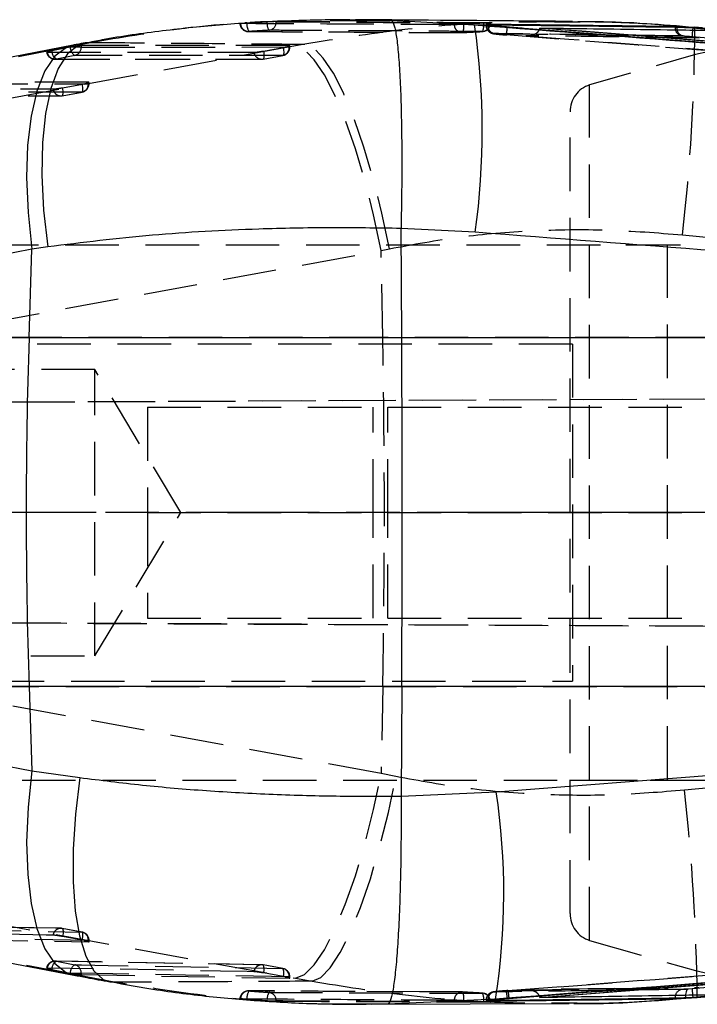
# Model space of a CAD drawing. Extents: x 53 to 604, y 12 to 421.
# Tile 10 of 29: x 174 to 198, y 179 to 214. Entities that reach past the tile are written whole.
import ezdxf

# ---------------------------------------------------------------- set-up
doc = ezdxf.new("R2010")
doc.units = 0
doc.header["$LTSCALE"] = 1.5
doc.linetypes.add('CENTERX2', pattern=[20.32, 12.7, -2.54, 2.54, -2.54])
doc.linetypes.add('HIDDEN', pattern=[1.905, 1.27, -0.635])
doc.layers.get('0').update_dxf_attribs({"linetype": 'CONTINUOUS'})

msp = doc.modelspace()

# ---------------------------------------------------------------- linework, layer by layer
at = {"color": 7, "linetype": 'HIDDEN'}
for p, q in [((182.4272, 213.7638), (183.1459, 213.8072)), ((183.1459, 213.803), (183.1459, 213.8072)), ((186.2907, 213.8457), (186.6977, 213.8487)), ((182.3658, 213.7594), (182.4272, 213.7638)), ((182.4272, 213.7594), (182.3658, 213.7594)), ((182.4272, 213.7638), (182.4272, 213.7594)), ((190.9417, 213.7582), (190.8537, 213.7536)), ((190.9417, 213.7582), (191.1057, 213.7582)), ((190.9989, 213.685), (190.9439, 213.6837)), ((190.9439, 213.6837), (190.9488, 213.6827)), ((190.9446, 213.6642), (190.9439, 213.6837)), ((191.0693, 213.6842), (190.9989, 213.685)), ((191.0813, 213.7582), (191.0813, 213.7719)), ((191.1057, 213.7582), (191.1057, 213.7704)), ((198.3769, 213.5827), (197.8306, 213.6278)), ((191.2232, 213.3804), (191.2547, 213.3816)), ((197.9262, 213.2986), (197.9623, 213.2975)), ((160.2734, 209.8409), (176.465, 212.9896)), ((184.1594, 212.9413), (167.2962, 209.8404)), ((176.1385, 212.8999), (175.4823, 212.7714)), ((176.158, 212.9036), (176.1385, 212.8999)), ((176.5318, 212.9036), (176.158, 212.9036)), ((176.465, 212.9896), (176.2504, 212.9711)), ((176.465, 212.9896), (176.876, 213.0692)), ((183.9366, 212.9542), (176.5318, 212.954)), ((176.5318, 212.954), (176.5318, 212.9036)), ((176.876, 213.0692), (176.6819, 213.0546)), ((183.0197, 212.7603), (183.7235, 212.8889)), ((183.7235, 212.8889), (183.8006, 212.9038)), ((183.8006, 212.9038), (183.961, 212.9038)), ((183.9366, 212.9038), (183.9366, 212.9542)), ((183.961, 212.9038), (183.961, 212.9494)), ((184.4965, 213.0032), (184.1594, 212.9413)), ((175.2975, 212.7185), (175.3208, 212.7159)), ((175.5956, 212.4707), (182.9527, 212.4708)), ((176.3017, 212.604), (175.6456, 212.4756)), ((183.0028, 212.4757), (183.7066, 212.6042)), ((183.0074, 212.4756), (183.7112, 212.6042)), ((176.7858, 211.6479), (169.8656, 211.6487)), ((175.8689, 211.454), (176.5728, 211.5826)), ((176.5728, 211.5826), (176.6499, 211.5975)), ((176.6499, 211.5975), (176.81, 211.5975)), ((176.7858, 211.5975), (176.7858, 211.6479)), ((176.8102, 211.5975), (176.8102, 211.6431)), ((194.6319, 181.1046), (194.6319, 211.554)), ((168.9293, 211.1655), (175.8019, 211.1645)), ((175.852, 211.1694), (176.5558, 211.2979)), ((175.8566, 211.1694), (176.5604, 211.298)), ((193.933, 182.0582), (193.933, 210.6004)), ((197.9356, 206.2185), (201.748, 205.8438)), ((235.0175, 205.8543), (151.4809, 205.8543)), ((237.833, 205.8543), (193.933, 205.8543)), ((197.4087, 186.8293), (197.4087, 205.8293)), ((170.3463, 202.5592), (187.2094, 205.6599)), ((187.2094, 205.6599), (187.5063, 205.7218)), ((187.2669, 202.5592), (187.2094, 205.6599)), ((194.0175, 202.3293), (119.0175, 202.3293)), ((187.2669, 202.5592), (170.3463, 202.5592)), ((201.7404, 202.5592), (187.2669, 202.5592)), ((194.0175, 202.3293), (194.0175, 190.3293)), ((177.0175, 201.4293), (129.0174, 201.4293)), ((177.0175, 191.2293), (177.0175, 201.4293)), ((180.0818, 196.3293), (177.0175, 201.4293)), ((250.1058, 200.5909), (160.4338, 200.1993)), ((250.6016, 200.5909), (173.4635, 200.2542)), ((178.8851, 200.0793), (187.441, 200.0793)), ((178.8851, 200.0793), (178.8851, 196.3293)), ((186.9292, 196.3293), (186.9292, 200.0793)), ((187.441, 196.3293), (187.441, 200.0793)), ((187.441, 200.0793), (250.697, 200.0793)), ((250.7371, 196.3293), (174.109, 196.3293)), ((177.0175, 191.2293), (180.0818, 196.3293)), ((178.8851, 196.3293), (187.441, 196.3293)), ((178.8851, 196.3293), (178.8851, 192.5793)), ((186.9292, 192.5793), (186.9292, 196.3293)), ((187.441, 196.3293), (250.7973, 196.3293)), ((187.441, 192.5793), (187.441, 196.3293)), ((250.0943, 192.0677), (160.5997, 192.4585)), ((178.8851, 192.5793), (187.441, 192.5793)), ((187.441, 192.5793), (250.6949, 192.5793)), ((174.109, 192.4016), (250.6084, 192.0677)), ((129.0174, 191.2293), (177.0175, 191.2293)), ((119.0175, 190.3293), (194.0175, 190.3293)), ((187.2095, 187.0436), (170.2642, 190.139)), ((170.2642, 190.139), (187.2669, 190.139)), ((187.2669, 190.139), (187.2095, 187.0436)), ((187.2669, 190.139), (201.7404, 190.139)), ((151.5672, 186.8043), (235.0175, 186.8043)), ((187.7342, 186.935), (187.2095, 187.0436)), ((193.933, 186.8043), (237.833, 186.8043)), ((201.7481, 186.8164), (198.0112, 186.4487)), ((191.719, 179.318), (241.9617, 183.2361)), ((241.5392, 183.1351), (198.2856, 179.3838)), ((176.4584, 179.8521), (160.801, 182.8533)), ((167.2096, 182.8548), (184.1552, 179.759)), ((175.8072, 181.5339), (168.9345, 181.6518)), ((176.556, 181.4021), (175.8522, 181.5298)), ((176.5603, 181.4028), (175.8564, 181.5306)), ((176.5724, 181.1151), (175.8686, 181.2429)), ((169.8656, 181.1723), (176.7858, 181.0526)), ((176.6393, 181.1023), (176.5724, 181.1151)), ((176.6393, 181.1023), (176.8101, 181.1023)), ((176.7858, 181.0526), (176.7858, 181.1023)), ((176.8102, 181.0566), (176.8102, 181.1023)), ((182.9581, 180.2358), (175.6009, 180.3661)), ((175.6457, 180.3622), (176.3018, 180.2356)), ((183.0071, 180.2315), (183.0029, 180.2316)), ((183.7067, 180.1039), (183.0029, 180.2316)), ((175.3208, 180.1208), (175.3133, 180.1208)), ((175.4827, 180.0682), (176.1388, 179.9416)), ((176.1388, 179.9416), (176.169, 179.9359)), ((176.169, 179.9359), (176.5318, 179.9359)), ((176.2683, 179.87), (176.4584, 179.8521)), ((177.7051, 179.6157), (176.4584, 179.8521)), ((176.5318, 179.9359), (176.5318, 179.8863)), ((176.5318, 179.8863), (183.9366, 179.7544)), ((183.7231, 179.8168), (183.0193, 179.9446)), ((183.7067, 180.1039), (183.7109, 180.1037)), ((183.7898, 179.8041), (183.7231, 179.8168)), ((183.7898, 179.8041), (183.9609, 179.8041)), ((183.9366, 179.7544), (183.9366, 179.8041)), ((183.961, 179.7584), (183.961, 179.8041)), ((177.5489, 179.6272), (177.7051, 179.6157)), ((184.1552, 179.759), (184.751, 179.6504)), ((186.2568, 179.2876), (182.4847, 179.309)), ((188.5988, 179.2743), (186.2813, 179.2847)), ((190.0922, 179.2684), (188.5757, 179.2744)), ((190.1097, 179.2675), (188.5988, 179.2743)), ((191.5292, 179.3027), (191.6563, 179.3131)), ((191.6563, 179.3131), (191.719, 179.318)), ((191.6568, 179.3132), (191.6563, 179.3131)), ((191.7195, 179.3181), (191.719, 179.318)), ((192.3579, 179.3409), (195.5074, 179.387)), ((195.5195, 179.3924), (192.3754, 179.3465)), ((195.5074, 179.387), (198.5364, 179.4342)), ((198.2856, 179.3838), (198.1385, 179.3721)), ((182.1812, 179.0297), (182.2037, 179.0306)), ((182.4272, 178.9993), (182.3839, 179.003)), ((182.3839, 179.003), (182.4272, 179.003)), ((182.4272, 179.003), (182.4272, 178.9993)), ((183.1459, 178.9447), (182.4272, 178.9993)), ((183.1459, 178.9447), (183.1459, 178.9486)), ((183.1459, 178.9486), (183.4737, 178.9486)), ((183.4737, 178.9486), (183.4737, 178.9288)), ((190.8537, 178.9259), (190.9232, 178.9221)), ((190.9232, 178.9221), (191.1057, 178.9221)), ((190.9421, 178.9669), (190.9421, 178.9476)), ((190.9989, 178.9651), (191.0835, 178.9662)), ((191.0813, 178.9075), (191.0813, 178.9221)), ((191.1057, 178.9087), (191.1057, 178.9221)), ((197.8541, 179.0362), (198.3013, 179.0735)), ((197.8541, 179.0362), (198.4583, 179.0706))]:
    msp.add_line(p, q, dxfattribs=at)
at = {"color": 8, "linetype": 'CONTINUOUS'}
for p, q in [((186.6977, 213.8487), (187.5628, 213.8552)), ((198.4583, 179.0706), (198.4649, 179.0674))]:
    msp.add_line(p, q, dxfattribs=at)
at = {"color": 7, "linetype": 'CONTINUOUS'}
for p, q in [((187.5628, 213.8552), (190.5375, 213.6925)), ((182.2033, 213.7365), (182.18, 213.7378)), ((182.2695, 213.7362), (182.2033, 213.7365)), ((191.0482, 213.6868), (190.5375, 213.6925)), ((190.9989, 213.7091), (190.9436, 213.707)), ((192.855, 213.5703), (192.8561, 213.5796)), ((197.6722, 213.6276), (197.6722, 213.6018)), ((197.7355, 213.6008), (197.6722, 213.6018)), ((198.3715, 213.5965), (198.1554, 213.5994)), ((198.3013, 213.5874), (198.1554, 213.5994)), ((198.3013, 213.5784), (198.3013, 213.5874)), ((202.663, 213.2253), (198.3715, 213.5965)), ((198.648, 213.5815), (198.379, 213.6051)), ((187.9165, 206.449), (187.9164, 206.4448)), ((187.9417, 202.5592), (187.9164, 206.4448)), ((190.5615, 206.3096), (187.9165, 206.449)), ((175.3379, 205.7876), (174.7755, 205.708)), ((174.7755, 205.708), (158.5827, 202.5592)), ((174.6725, 202.5592), (174.7755, 205.708)), ((158.5827, 202.5592), (174.6725, 202.5592)), ((174.6725, 202.5592), (187.9417, 202.5592)), ((187.9417, 202.5592), (239.1413, 202.5592)), ((174.6725, 190.139), (159.1094, 190.139)), ((159.1094, 190.139), (174.7707, 187.1374)), ((174.6725, 190.139), (174.7707, 187.1374)), ((187.9417, 190.139), (174.6725, 190.139)), ((187.9417, 190.139), (187.9164, 186.2422)), ((239.6196, 190.139), (187.9417, 190.139)), ((191.3065, 186.3931), (239.6196, 190.139)), ((174.7707, 187.1374), (176.477, 186.901)), ((187.9164, 186.2403), (191.3065, 186.3931)), ((187.9164, 186.2422), (187.9164, 186.2403)), ((160.607, 182.8713), (176.2659, 179.8701)), ((192.8561, 179.0675), (241.0151, 182.8532)), ((198.3013, 179.0806), (241.5555, 182.8318)), ((198.3013, 179.0718), (241.5555, 182.8304)), ((198.4583, 179.0706), (202.664, 179.4348)), ((186.8571, 178.8293), (193.9007, 178.8614)), ((191.2849, 179.0101), (187.4333, 178.8298)), ((190.9562, 178.9447), (190.9989, 178.9444)), ((191.2849, 179.0101), (191.5958, 179.0125)), ((191.7005, 179.021), (191.5958, 179.0125)), ((191.7635, 179.0259), (191.7005, 179.021)), ((192.8561, 179.0675), (192.855, 179.0766)), ((193.9009, 178.8804), (194.0749, 178.8789)), ((197.6722, 179.0571), (197.6722, 179.032)), ((198.044, 179.0689), (198.3013, 179.0806)), ((198.2662, 179.0688), (198.3013, 179.0718)), ((198.2662, 179.0688), (198.4583, 179.0706)), ((198.3013, 179.0735), (198.4631, 179.087)), ((198.3013, 179.0718), (198.3013, 179.0806))]:
    msp.add_line(p, q, dxfattribs=at)
at = {"color": 179, "linetype": 'CENTERX2'}
msp.add_line((238.0175, 196.3293), (127.0175, 196.3293), dxfattribs=at)
at = {"color": 8, "linetype": 'CONTINUOUS', "flags": 128}
for points in [[(197.6722, 213.6018), (197.6768, 213.5458), (197.6839, 213.514)], [(197.7355, 213.6008), (197.7391, 213.5447), (197.7451, 213.5131)], [(198.3013, 213.5784), (198.2966, 213.5205), (198.2954, 213.5051)], [(176.2504, 212.9711), (176.0017, 212.8889), (175.5876, 212.573), (175.2337, 212.0504), (174.95, 211.3354), (174.744, 210.4475), (174.6213, 209.411), (174.5855, 208.2542), (174.6373, 207.0085), (174.7755, 205.708)], [(176.6819, 213.0546), (176.4361, 212.9728), (176.0449, 212.6599), (175.713, 212.1391), (175.4497, 211.4249), (175.262, 210.5366), (175.1553, 209.4987), (175.1323, 208.3396), (175.1937, 207.0912), (175.3379, 205.7876)], [(174.7707, 187.1374), (174.636, 185.8423), (174.5867, 184.6014), (174.6242, 183.4482), (174.7474, 182.4138), (174.953, 181.5263), (175.2355, 180.8096), (175.5871, 180.2831), (175.9985, 179.961), (176.2683, 179.87)], [(176.477, 186.901), (176.3242, 185.5967), (176.2459, 184.3476), (176.2444, 183.188), (176.3195, 182.1495), (176.4693, 181.2608), (176.6897, 180.5461), (176.9746, 180.0252), (177.3162, 179.7122), (177.5489, 179.6272)], [(197.6828, 179.141), (197.6768, 179.1132), (197.6722, 179.0571)], [(198.0432, 179.1472), (198.0426, 179.1258), (198.044, 179.0689)], [(198.2955, 179.1516), (198.2965, 179.1385), (198.3013, 179.0806)]]:
    msp.add_lwpolyline(points, dxfattribs=at)
at = {"color": 7, "linetype": 'HIDDEN', "flags": 128}
for points in [[(201.6198, 213.3731), (198.4054, 212.6311), (194.6319, 211.554)], [(176.5318, 212.9036), (180.2479, 212.9037), (183.9366, 212.9038)], [(183.0197, 212.7603), (183.0279, 212.7028), (183.0333, 212.648), (183.0356, 212.598), (183.0349, 212.5546), (183.031, 212.5196), (183.0241, 212.4942), (183.0146, 212.4794), (183.0028, 212.4757)], [(183.7235, 212.8889), (183.7317, 212.8314), (183.7371, 212.7766), (183.7395, 212.7265), (183.7387, 212.6832), (183.7348, 212.6482), (183.728, 212.6228), (183.7184, 212.6079), (183.7066, 212.6042)], [(187.2094, 205.6599), (186.9381, 206.929), (186.6294, 208.1467), (186.2912, 209.2816), (185.9323, 210.3042), (185.5622, 211.1879), (185.1903, 211.9098), (184.8263, 212.4512), (184.4797, 212.798), (184.1594, 212.9413)], [(187.5063, 205.7218), (187.2361, 206.9901), (186.9296, 208.2072), (186.5947, 209.3416), (186.24, 210.3638), (185.8748, 211.2474), (185.5085, 211.9695), (185.1505, 212.5113), (184.8103, 212.8589), (184.4965, 213.0032)], [(175.3208, 212.7159), (175.5595, 212.7159), (176.5145, 212.7159), (180.3343, 212.716), (182.6779, 212.716)], [(175.6456, 212.4756), (175.8844, 212.4756), (176.8393, 212.4756), (180.6592, 212.4756), (183.0028, 212.4757)], [(183.7066, 212.6042), (183.4679, 212.6042), (182.5129, 212.6042), (178.6931, 212.6041), (176.3017, 212.604)], [(168.6545, 211.4107), (168.8933, 211.4107), (169.8482, 211.4105), (173.6681, 211.41), (175.5271, 211.4097)], [(169.8656, 211.5984), (173.3394, 211.598), (176.7858, 211.5975)], [(175.852, 211.1694), (175.8638, 211.1731), (175.8734, 211.1879), (175.8802, 211.2133), (175.8841, 211.2483), (175.8849, 211.2917), (175.8825, 211.3417), (175.8772, 211.3965), (175.8689, 211.454)], [(176.5558, 211.2979), (176.5677, 211.3016), (176.5772, 211.3165), (176.584, 211.3419), (176.5879, 211.3769), (176.5887, 211.4202), (176.5863, 211.4703), (176.581, 211.5251), (176.5728, 211.5826)], [(168.9794, 211.1704), (169.2181, 211.1703), (170.1731, 211.1702), (173.9929, 211.1696), (175.852, 211.1694)], [(176.5558, 211.2979), (176.3171, 211.298), (175.3621, 211.2981), (171.5423, 211.2986), (169.6355, 211.2988)], [(184.1552, 179.759), (184.4755, 179.8943), (184.8225, 180.2355), (185.1871, 180.7736), (185.5598, 181.4945), (185.9308, 182.3794), (186.2904, 183.4051), (186.6292, 184.5446), (186.9383, 185.7681), (187.2095, 187.0436)], [(184.751, 179.6504), (185.0597, 179.7874), (185.3955, 180.1299), (185.7494, 180.6688), (186.1122, 181.39), (186.4745, 182.2747), (186.8268, 183.2998), (187.1599, 184.4384), (187.465, 185.6608), (187.7342, 186.935)], [(175.8522, 181.5298), (175.6134, 181.534), (174.6585, 181.5504), (170.8386, 181.6162), (168.9794, 181.6481)], [(175.5271, 181.2886), (175.2884, 181.2927), (174.3335, 181.3092), (170.5137, 181.3748), (168.6545, 181.4067)], [(169.6355, 181.5216), (169.8743, 181.5175), (170.8292, 181.501), (174.649, 181.4351), (176.556, 181.4021)], [(176.7858, 181.1023), (173.3387, 181.162), (169.8656, 181.2219)], [(175.8522, 181.5298), (175.8639, 181.5257), (175.8734, 181.5105), (175.8801, 181.4847), (175.8839, 181.4493), (175.8846, 181.4057), (175.8822, 181.3554), (175.8768, 181.3005), (175.8686, 181.2429)], [(176.5724, 181.1151), (176.5806, 181.1727), (176.5861, 181.2276), (176.5885, 181.2779), (176.5877, 181.3215), (176.5839, 181.3569), (176.5772, 181.3827), (176.5677, 181.398), (176.556, 181.4021)], [(194.6319, 181.1046), (198.4054, 180.0275), (201.6581, 179.2777)], [(183.0029, 180.2316), (182.7642, 180.2359), (181.8093, 180.2529), (177.9895, 180.3207), (175.6457, 180.3622)], [(176.3018, 180.2356), (176.5406, 180.2314), (177.4955, 180.2144), (181.3153, 180.1465), (183.7067, 180.1039)], [(182.6779, 179.9903), (182.4392, 179.9946), (181.4843, 180.0116), (177.6645, 180.0793), (175.3208, 180.1208)], [(183.9366, 179.8041), (180.2472, 179.8699), (176.5318, 179.9359)], [(198.1385, 179.3721), (198.1166, 179.3632), (198.0964, 179.3439), (198.0786, 179.3148), (198.0639, 179.2769), (198.0527, 179.2317), (198.0455, 179.1808), (198.0432, 179.1472)]]:
    msp.add_lwpolyline(points, dxfattribs=at)
at = {"color": 7, "linetype": 'CONTINUOUS', "flags": 128}
for points in [[(176.2498, 212.971), (172.6968, 212.28), (160.0577, 209.8225)], [(187.4333, 178.8298), (186.8571, 178.8308), (186.6787, 178.8311)]]:
    msp.add_lwpolyline(points, dxfattribs=at)
at = {"color": 7, "linetype": 'HIDDEN'}
for centre, radius, start, end in [((183.7044, 213.7601), 0.5601, 175.61023, 207.79093), ((183.1789, 213.7924), 0.295, 275.83567, 2.0466), ((182.4827, 213.7594), 0.3045, 180, 269.73092), ((182.492, 213.7442), 0.2887, 181.52703, 271.97741), ((182.926, 213.721), 0.5003, 175.60418, 212.0402), ((190.1005, 213.7044), 0.2891, 181.14767, 271.55116), ((189.7095, 213.6139), 0.4455, 333.54382, 12.93993), ((190.7866, 213.7476), 0.2949, 275.43597, 2.0548), ((190.4098, 213.6592), 0.4538, 333.1169, 12.0042), ((190.8012, 213.7582), 0.3045, 272.73796, 0), ((191.2486, 213.6839), 0.3046, 198.24762, 265.20506), ((191.2937, 213.674), 0.295, 177.86702, 262.39837), ((190.692, 213.6287), 1.0085, 342.93099, 359.76152), ((197.9612, 213.582), 0.2855, 193.77368, 262.95093), ((198.0053, 213.558), 0.264, 189.80071, 260.62691), ((131.169, 213.9283), 67.2103, 353.412961, 359.719929), ((199.7615, 213.3277), 1.4768, 173.10028, 182.03892), ((190.091, 213.7194), 0.3045, 269.66376, 273.52452), ((175.8276, 212.769), 0.3452, 179.5965, 238.19421), ((176.4837, 212.8974), 0.3452, 179.59297, 238.19553), ((176.2333, 212.8947), 0.2986, 283.24185, 1.71577), ((183.6381, 212.8949), 0.2986, 283.25218, 1.71304), ((183.6565, 212.9038), 0.3045, 280.35219, 0), ((175.5956, 212.7752), 0.3045, 190.42263, 270.00051), ((175.6008, 212.7546), 0.2827, 187.87198, 279.12898), ((182.9579, 212.7547), 0.2827, 187.88091, 279.13696), ((182.9527, 212.7753), 0.3045, 270.00085, 280.35225), ((175.8071, 211.4484), 0.2826, 187.88038, 279.13983), ((176.4874, 211.5886), 0.2986, 283.25257, 1.7123), ((176.5057, 211.5975), 0.3045, 280.35289, 0), ((194.933, 210.6004), 1, 107.5235, 180), ((175.8019, 211.469), 0.3045, 269.99182, 280.35298), ((-148.2505, 196.3491), 335.5749, 358.939631, 1.060369), ((121.2149, 178.0241), 77.2571, 0.773794, 6.260355), ((194.933, 182.0582), 1, 180, 252.4765), ((175.8081, 181.2497), 0.2836, 81.05729, 172.11045), ((175.8019, 181.2301), 0.3045, 79.70862, 89.01135), ((176.4884, 181.1122), 0.2976, 358.09308, 76.88221), ((176.5057, 181.1023), 0.3045, 0, 79.70893), ((175.5956, 180.0625), 0.3045, 88.98553, 169.59914), ((175.6018, 180.082), 0.2837, 81.09341, 172.14105), ((175.8224, 180.0721), 0.3397, 121.33974, 180.65317), ((176.4785, 179.9455), 0.3397, 121.33598, 180.65378), ((176.2344, 179.9458), 0.2975, 358.08522, 76.91376), ((182.9589, 179.9514), 0.2836, 81.06443, 172.11093), ((182.9527, 179.9319), 0.3045, 79.71112, 88.98071), ((182.676, 180.0736), 0.3668, 339.39901, 25.49533), ((183.6392, 179.8141), 0.2975, 358.08682, 76.88761), ((183.6565, 179.8041), 0.3045, 360, 79.7113), ((183.3798, 179.9458), 0.3668, 339.39691, 25.50027), ((182.4827, 179.003), 0.3045, 89.63195, 175.11176), ((182.492, 179.0183), 0.2885, 87.11441, 177.55392), ((182.9301, 179.0336), 0.5039, 147.22513, 183.48846), ((183.7092, 178.9829), 0.5644, 151.48136, 183.48469), ((183.179, 178.9594), 0.2949, 357.89227, 83.31182), ((190.1009, 178.9782), 0.2894, 88.27043, 178.583), ((190.091, 178.9636), 0.3045, 86.25163, 89.7777), ((189.7063, 179.0702), 0.449, 346.90686, 26.0659), ((190.4071, 179.0221), 0.4568, 347.83766, 26.53011), ((190.787, 178.933), 0.2945, 357.86176, 84.38998), ((190.8012, 178.9221), 0.3045, 0, 87.04735), ((191.2933, 178.9763), 0.2946, 96.86607, 182.18197), ((190.6387, 179.0118), 1.0618, 0.49452, 16.49058), ((190.7025, 179.0158), 1.061, 0.54819, 16.55696), ((197.964, 179.0737), 0.2891, 97.39126, 166.53016), ((200.2707, 179.3526), 1.9854, 179.09897, 185.81016)]:
    msp.add_arc(centre, radius, start, end, dxfattribs=at)
at = {"color": 7, "linetype": 'CONTINUOUS'}
for centre, radius, start, end in [((164.1936, 209.9156), 26.6133, 352.21282, 8.15897), ((364.7799, 196.3491), 190.2089, 178.129024, 181.870976), ((166.9341, 182.7727), 24.6398, 351.21642, 8.44914)]:
    msp.add_arc(centre, radius, start, end, dxfattribs=at)
for points, knots in [([(186.6977, 213.8547), (186.4286, 213.8601), (185.4448, 213.8799), (183.7345, 213.8339), (181.5722, 213.7119), (179.4103, 213.4854), (177.7742, 213.2609), (176.8798, 213.0774), (176.6849, 213.0374)], [0, 0, 0, 0, 0.0792502, 0.28969774, 0.50306852, 0.71944987, 0.93885288, 1, 1, 1, 1]), ([(194.0186, 213.8119), (193.7484, 213.8145), (191.1856, 213.8395), (188.6018, 213.8586), (186.2905, 213.8758)], [0, 0, 0, 0, 0.1054261, 1, 1, 1, 1]), ([(187.5628, 213.8552), (187.5661, 213.8544), (187.5892, 213.8489), (187.6428, 213.7841), (187.7181, 213.5228), (187.7934, 213.0065), (187.8552, 212.28), (187.9023, 211.3715), (187.9328, 210.3), (187.946, 209.1013), (187.9422, 207.8066), (187.9251, 206.9015), (187.9165, 206.449)], [0, 0, 0, 0, 0.01173248, 0.08346012, 0.19803172, 0.31260339, 0.42717139, 0.54173885, 0.6563041, 0.77086932, 0.88543474, 1, 1, 1, 1]), ([(198.3715, 213.5965), (197.2145, 213.6952), (195.8234, 213.8138), (194.3772, 213.793), (194.0816, 213.7913), (194.0187, 213.7909)], [0, 0, 0, 0, 0.7956725, 0.9565706, 1, 1, 1, 1]), ([(197.8306, 213.6278), (197.4424, 213.663), (196.2363, 213.7724), (195.0276, 213.7901), (194.2078, 213.8021)], [0, 0, 0, 0, 0.3218275, 1, 1, 1, 1]), ([(190.5375, 213.6925), (201.9469, 212.8064), (218.1317, 211.5495), (234.315, 210.3125), (239.0901, 209.9476)], [0, 0, 0, 0, 0.7049425, 1, 1, 1, 1]), ([(190.9484, 213.7053), (190.9502, 213.7034), (190.954, 213.6995), (191.0163, 213.6911), (191.0482, 213.6868)], [0, 0, 0, 0, 0.4873144, 1, 1, 1, 1]), ([(197.6722, 213.6276), (196.56, 213.6421), (194.3356, 213.6709), (192.1111, 213.6964), (190.9989, 213.7091)], [0, 0, 0, 0, 0.5000001, 1, 1, 1, 1]), ([(191.0482, 213.6868), (191.0549, 213.686), (191.1045, 213.6797), (191.2098, 213.668), (191.3312, 213.6565), (191.3814, 213.6517)], [0, 0, 0, 0, 0.08385557, 0.621801, 1, 1, 1, 1]), ([(191.3814, 213.6517), (191.4582, 213.6448), (191.5629, 213.6354), (191.6716, 213.6268), (191.7005, 213.6245)], [0, 0, 0, 0, 0.7345425, 1, 1, 1, 1]), ([(191.7005, 213.6245), (191.9024, 213.6087), (192.9119, 213.5296), (197.1519, 213.1977), (213.7176, 211.902), (229.477, 210.6899), (242.0057, 209.7263)], [0, 0, 0, 0, 0.0120414, 0.0602073, 0.2528703, 1, 1, 1, 1]), ([(241.0151, 209.807), (232.9963, 210.4292), (216.9433, 211.6749), (200.8898, 212.9372), (192.8558, 213.5702), (192.855, 213.5703)], [0, 0, 0, 0, 0.4994939, 0.9999489, 1, 1, 1, 1]), ([(241.0151, 209.8091), (232.94, 210.4372), (216.8865, 211.6858), (200.834, 212.9509), (192.8561, 213.5796)], [0, 0, 0, 0, 0.5030114, 1, 1, 1, 1]), ([(192.8561, 213.5796), (192.8584, 213.5795), (193.1788, 213.5754), (194.7726, 213.5554), (196.7396, 213.5288), (198.3889, 213.505), (198.7654, 213.4996)], [0, 0, 0, 0, 0.0011845, 0.1627191, 0.8088574, 1, 1, 1, 1]), ([(198.1554, 213.5994), (198.0801, 213.6051), (197.9294, 213.6163), (197.7638, 213.6253), (197.6996, 213.6269), (197.6722, 213.6276)], [0, 0, 0, 0, 0.3641209, 0.7282819, 1, 1, 1, 1]), ([(198.3013, 213.5784), (198.2219, 213.5821), (198.063, 213.5896), (197.865, 213.5972), (197.7754, 213.5997), (197.7355, 213.6008)], [0, 0, 0, 0, 0.3568302, 0.7140244, 1, 1, 1, 1]), ([(241.5555, 209.8337), (234.3473, 210.4678), (219.9307, 211.7361), (205.5111, 212.9703), (198.3013, 213.5874)], [0, 0, 0, 0, 0.4999992, 1, 1, 1, 1]), ([(241.5555, 209.8323), (234.3472, 210.4647), (219.9306, 211.7296), (205.5111, 212.9621), (198.3013, 213.5784)], [0, 0, 0, 0, 0.4999993, 1, 1, 1, 1]), ([(176.6737, 213.053), (176.574, 213.0339), (176.4316, 213.0065), (176.2927, 212.9791), (176.251, 212.9709)], [0, 0, 0, 0, 0.7000701, 1, 1, 1, 1]), ([(187.9164, 206.4448), (187.0747, 206.4575), (185.3848, 206.483), (182.417, 206.4232), (179.0151, 206.2417), (176.571, 205.9399), (175.3379, 205.7876)], [0, 0, 0, 0, 0.1969329, 0.3953622, 0.6949573, 1, 1, 1, 1]), ([(239.1413, 202.5592), (234.3626, 202.9247), (218.1685, 204.1632), (201.9759, 205.4221), (190.5615, 206.3096)], [0, 0, 0, 0, 0.2950861, 1, 1, 1, 1]), ([(187.9417, 190.139), (187.9518, 192.209), (187.9719, 196.3491), (187.9518, 200.4892), (187.9417, 202.5592)], [0, 0, 0, 0, 0.5, 1, 1, 1, 1]), ([(176.477, 186.901), (177.2171, 186.8073), (178.6974, 186.6199), (181.0025, 186.425), (183.3577, 186.2954), (185.6766, 186.2325), (187.1956, 186.2391), (187.9164, 186.2422)], [0, 0, 0, 0, 0.2007329, 0.401464, 0.6076467, 0.8138311, 1, 1, 1, 1]), ([(187.9164, 186.2403), (187.9179, 185.794), (187.921, 184.8883), (187.9041, 183.5992), (187.8716, 182.3925), (187.8235, 181.3258), (187.7609, 180.4096), (187.6865, 179.6865), (187.6013, 179.1637), (187.519, 178.8985), (187.4617, 178.8339), (187.4367, 178.8303), (187.4333, 178.8298)], [0, 0, 0, 0, 0.1124289, 0.2281183, 0.3405471, 0.4562367, 0.5686678, 0.6843596, 0.7967949, 0.9124904, 0.9883159, 1, 1, 1, 1]), ([(239.5703, 182.7507), (238.752, 182.6881), (222.6578, 181.4564), (206.5622, 180.2013), (191.2849, 179.0101)], [0, 0, 0, 0, 0.0508466, 1, 1, 1, 1]), ([(242.0058, 182.9362), (241.8038, 182.9207), (240.7942, 182.8434), (236.5537, 182.5183), (220.0074, 181.2431), (204.2702, 180.0077), (191.7635, 179.0259)], [0, 0, 0, 0, 0.0120562, 0.0602811, 0.2531807, 1, 1, 1, 1]), ([(192.855, 179.0766), (192.8558, 179.0767), (200.8912, 179.7114), (216.9428, 180.9809), (232.9961, 182.2309), (241.0151, 182.8553)], [0, 0, 0, 0, 0.0000504, 0.500508, 1, 1, 1, 1]), ([(176.268, 179.8705), (176.4207, 179.841), (176.8411, 179.76), (177.2757, 179.6793), (177.5524, 179.628)], [0, 0, 0, 0, 0.36331873, 1, 1, 1, 1]), ([(177.5517, 179.6386), (178.1049, 179.537), (179.355, 179.3075), (181.3406, 179.0688), (183.4785, 178.9038), (185.2589, 178.8301), (186.3245, 178.8366), (186.6787, 178.8388)], [0, 0, 0, 0, 0.1874706, 0.4236422, 0.6548792, 0.8852943, 1, 1, 1, 1]), ([(198.7654, 179.1585), (198.7235, 179.1579), (198.3635, 179.152), (196.7308, 179.1256), (194.8029, 179.096), (193.1931, 179.0724), (192.8561, 179.0675)], [0, 0, 0, 0, 0.021242, 0.182776, 0.8289115, 1, 1, 1, 1]), ([(191.39, 178.995), (191.3813, 178.9942), (191.2988, 178.987), (191.1544, 178.9738), (191.0119, 178.9592), (190.9411, 178.9502), (190.9494, 178.9482), (190.9518, 178.9476)], [0, 0, 0, 0, 0.03368301, 0.31796033, 0.60190655, 0.88509086, 1, 1, 1, 1]), ([(190.9989, 178.9444), (192.1111, 178.9579), (194.3356, 178.9848), (196.56, 179.0162), (197.6722, 179.032)], [0, 0, 0, 0, 0.4999997, 1, 1, 1, 1]), ([(191.5958, 179.0125), (191.5631, 179.0098), (191.4927, 179.0039), (191.4258, 178.9981), (191.39, 178.995)], [0, 0, 0, 0, 0.4645826, 1, 1, 1, 1]), ([(194.0743, 178.8586), (194.0854, 178.8584), (195.0016, 178.8431), (196.2654, 178.8972), (197.5122, 179.0063), (197.8541, 179.0362)], [0, 0, 0, 0, 0.00883146, 0.72823668, 1, 1, 1, 1]), ([(197.6722, 179.0571), (197.7105, 179.0578), (197.7873, 179.0591), (197.9346, 179.0643), (198.0252, 179.0681), (198.044, 179.0689)], [0, 0, 0, 0, 0.4421774, 0.8840492, 1, 1, 1, 1]), ([(197.6722, 179.032), (197.7106, 179.0331), (197.7874, 179.0353), (197.9826, 179.0469), (198.152, 179.0593), (198.2485, 179.0673), (198.2662, 179.0688)], [0, 0, 0, 0, 0.30993711, 0.61985703, 0.93028963, 1, 1, 1, 1])]:
    msp.add_open_spline(points, degree=3, knots=knots, dxfattribs=at)
at = {"color": 7, "linetype": 'HIDDEN'}
for points, knots in [([(176.876, 213.0692), (177.9183, 213.2451), (180.0187, 213.5997), (183.1876, 213.8652), (185.3038, 213.8519), (186.2907, 213.8457)], [0, 0, 0, 0, 0.3445226, 0.6943118, 1, 1, 1, 1]), ([(182.4272, 213.7594), (182.5174, 213.7654), (182.7565, 213.7813), (182.9965, 213.7947), (183.1459, 213.803)], [0, 0, 0, 0, 0.3775635, 1, 1, 1, 1]), ([(183.1459, 213.8072), (183.1803, 213.8089), (183.2491, 213.8124), (183.3469, 213.8161), (183.4272, 213.8184), (183.4586, 213.8186), (183.4737, 213.8186)], [0, 0, 0, 0, 0.2547627, 0.5095263, 0.7640393, 1, 1, 1, 1]), ([(183.4737, 213.8186), (184.7417, 213.8115), (187.2776, 213.7972), (189.8134, 213.7803), (191.0813, 213.7719)], [0, 0, 0, 0, 0.4999999, 1, 1, 1, 1]), ([(183.4737, 213.803), (184.7416, 213.7961), (186.0193, 213.7892), (188.5552, 213.7743), (189.8231, 213.7662), (191.0813, 213.7582)], [0, 0, 0, 0, 0.49999995, 0.50383015, 1, 1, 1, 1]), ([(194.0187, 213.7909), (193.1621, 213.795), (191.1237, 213.8049), (187.933, 213.5591), (185.642, 213.1885), (184.4965, 213.0032)], [0, 0, 0, 0, 0.2660214, 0.6330142, 1, 1, 1, 1]), ([(182.1822, 213.7388), (182.1828, 213.7396), (182.1841, 213.7416), (182.2263, 213.7471), (182.2902, 213.7534), (182.3433, 213.7576), (182.3658, 213.7594)], [0, 0, 0, 0, 0.21457802, 0.50140804, 0.78825339, 1, 1, 1, 1]), ([(189.8115, 213.6986), (189.7322, 213.6991), (189.3349, 213.7013), (187.6653, 213.7103), (185.2305, 213.7227), (183.1139, 213.7323), (182.2695, 213.7362)], [0, 0, 0, 0, 0.0315295, 0.1580494, 0.66413, 1, 1, 1, 1]), ([(182.4813, 213.4548), (182.9719, 213.4525), (185.5079, 213.4407), (188.0439, 213.426), (190.0892, 213.4141)], [0, 0, 0, 0, 0.19344936, 1, 1, 1, 1]), ([(183.2089, 213.499), (183.0619, 213.4907), (182.8258, 213.4774), (182.5907, 213.4616), (182.5019, 213.4556)], [0, 0, 0, 0, 0.622441, 1, 1, 1, 1]), ([(182.5019, 213.4556), (182.5814, 213.4552), (182.9789, 213.4534), (184.6485, 213.4453), (186.7157, 213.4347), (188.8537, 213.4228), (189.7196, 213.4177), (190.1083, 213.4155)], [0, 0, 0, 0, 0.0313552, 0.1567765, 0.6584604, 0.8466715, 1, 1, 1, 1]), ([(190.8146, 213.4541), (190.7351, 213.4546), (190.3376, 213.4572), (188.6681, 213.4679), (186.6017, 213.4803), (184.4639, 213.4923), (183.5981, 213.4969), (183.2089, 213.499)], [0, 0, 0, 0, 0.0313582, 0.1567908, 0.6585208, 0.8464609, 1, 1, 1, 1]), ([(190.1437, 213.7137), (190.1397, 213.7134), (190.1021, 213.711), (190.0283, 213.7067), (189.932, 213.7019), (189.8551, 213.699), (189.8253, 213.6987), (189.8115, 213.6986)], [0, 0, 0, 0, 0.0299529, 0.2813318, 0.5326984, 0.7840733, 1, 1, 1, 1]), ([(190.1083, 213.4155), (190.2438, 213.4235), (190.4791, 213.4375), (190.7146, 213.4491), (190.8146, 213.4541)], [0, 0, 0, 0, 0.5754927, 1, 1, 1, 1]), ([(190.8537, 213.7536), (190.6556, 213.7433), (190.4189, 213.7309), (190.1823, 213.7161), (190.1437, 213.7137)], [0, 0, 0, 0, 0.8366334, 1, 1, 1, 1]), ([(191.0945, 213.7685), (191.0821, 213.7673), (191.0572, 213.7651), (190.9966, 213.7613), (190.9544, 213.7589), (190.9417, 213.7582)], [0, 0, 0, 0, 0.410919, 0.8222144, 1, 1, 1, 1]), ([(190.9471, 213.6827), (190.9459, 213.6661), (190.9426, 213.617), (190.9716, 213.5443), (191.0179, 213.4771), (191.0696, 213.4324), (191.118, 213.4051), (191.1569, 213.3907), (191.1842, 213.3835), (191.2126, 213.3777), (191.2586, 213.3706), (191.351, 213.3598), (191.4993, 213.3455), (191.6189, 213.3352), (191.6804, 213.3308), (191.6893, 213.3301)], [0, 0, 0, 0, 0.0459722, 0.1361257, 0.2100284, 0.2728253, 0.3253848, 0.3661829, 0.396874, 0.4330595, 0.5130718, 0.677853, 0.8228341, 0.9742369, 1, 1, 1, 1]), ([(190.9488, 213.6827), (190.9509, 213.6815), (190.9557, 213.6789), (191.0574, 213.6708), (191.2074, 213.6612), (191.3301, 213.6545), (191.3814, 213.6517)], [0, 0, 0, 0, 0.2244895, 0.5096166, 0.7952332, 1, 1, 1, 1]), ([(191.0813, 213.7719), (191.094, 213.7718), (191.1091, 213.7716), (191.1038, 213.7706), (191.103, 213.7704)], [0, 0, 0, 0, 0.8382273, 1, 1, 1, 1]), ([(192.358, 213.3057), (192.359, 213.3057), (192.4227, 213.302), (192.5459, 213.3104), (192.6977, 213.3636), (192.7935, 213.4399), (192.8405, 213.5071), (192.8505, 213.5509), (192.855, 213.5703)], [0, 0, 0, 0, 0.0053102, 0.3355801, 0.6405069, 0.8090061, 0.9156953, 1, 1, 1, 1]), ([(191.656, 213.3327), (191.6066, 213.3368), (191.5112, 213.3445), (191.3835, 213.3568), (191.2876, 213.3674), (191.2267, 213.376), (191.2243, 213.3789), (191.2232, 213.3804)], [0, 0, 0, 0, 0.2124124, 0.41003991, 0.60701811, 0.80350977, 1, 1, 1, 1]), ([(197.9623, 213.2975), (196.1621, 213.3208), (193.9157, 213.3498), (191.6693, 213.3753), (191.2232, 213.3804)], [0, 0, 0, 0, 0.8013985, 1, 1, 1, 1]), ([(191.2547, 213.3816), (192.3666, 213.3687), (194.5906, 213.3427), (196.8143, 213.3133), (197.9262, 213.2986)], [0, 0, 0, 0, 0.5000006, 1, 1, 1, 1]), ([(241.9617, 209.4263), (233.5769, 210.0714), (216.8076, 211.3616), (200.0399, 212.6757), (191.656, 213.3327)], [0, 0, 0, 0, 0.5000018, 1, 1, 1, 1]), ([(192.358, 213.3057), (200.5571, 212.6604), (216.7747, 211.3839), (232.9934, 210.1256), (241.0125, 209.5034)], [0, 0, 0, 0, 0.505571, 1, 1, 1, 1]), ([(198.5365, 213.2241), (197.5268, 213.2383), (195.4674, 213.267), (193.4078, 213.2927), (192.358, 213.3057)], [0, 0, 0, 0, 0.4902755, 1, 1, 1, 1]), ([(197.9623, 213.2975), (197.9851, 213.2964), (198.0363, 213.294), (198.1495, 213.2864), (198.2402, 213.2789), (198.2856, 213.2752)], [0, 0, 0, 0, 0.2857357, 0.642872, 1, 1, 1, 1]), ([(198.2856, 213.2752), (205.4953, 212.6589), (219.9145, 211.4263), (234.3309, 210.1614), (241.539, 209.529)], [0, 0, 0, 0, 0.5000073, 1, 1, 1, 1]), ([(175.4823, 212.7714), (175.4583, 212.7665), (175.404, 212.7555), (175.3405, 212.7398), (175.3001, 212.7269), (175.2996, 212.7226), (175.2993, 212.7207)], [0, 0, 0, 0, 0.22487233, 0.50758705, 0.79029023, 1, 1, 1, 1]), ([(176.5318, 212.954), (176.5155, 212.9534), (176.4829, 212.9522), (176.4004, 212.9429), (176.3039, 212.9291), (176.2195, 212.9151), (176.1724, 212.9063), (176.158, 212.9036)], [0, 0, 0, 0, 0.223309, 0.4465768, 0.6714418, 0.8997427, 1, 1, 1, 1]), ([(176.876, 213.0692), (177.946, 213.0606), (180.4937, 213.0401), (183.0271, 213.0167), (184.4965, 213.0032)], [0, 0, 0, 0, 0.4199752, 1, 1, 1, 1]), ([(182.6779, 212.716), (182.6944, 212.7166), (182.7273, 212.7178), (182.8106, 212.7272), (182.9076, 212.741), (182.98, 212.7531), (183.0163, 212.7597), (183.0197, 212.7603)], [0, 0, 0, 0, 0.2436587, 0.4873008, 0.7309614, 0.9746236, 1, 1, 1, 1]), ([(183.8006, 212.9038), (183.8295, 212.91), (183.8872, 212.9224), (183.9429, 212.9382), (183.9663, 212.9494), (183.9574, 212.9538), (183.9409, 212.9541), (183.9366, 212.9542)], [0, 0, 0, 0, 0.2320594, 0.4641817, 0.6942046, 0.9205432, 1, 1, 1, 1]), ([(175.5271, 211.4097), (175.5282, 211.4097), (175.543, 211.4097), (175.5838, 211.4123), (175.6669, 211.4217), (175.7653, 211.436), (175.8347, 211.4478), (175.8682, 211.4539), (175.8689, 211.454)], [0, 0, 0, 0, 0.01997913, 0.26363341, 0.50728154, 0.75092189, 0.99458017, 1, 1, 1, 1]), ([(176.6499, 211.5975), (176.6788, 211.6037), (176.7364, 211.6162), (176.7921, 211.632), (176.8155, 211.6431), (176.8066, 211.6475), (176.7901, 211.6478), (176.7858, 211.6479)], [0, 0, 0, 0, 0.2321133, 0.4642934, 0.6943683, 0.9207496, 1, 1, 1, 1]), ([(187.5063, 205.7218), (188.3408, 205.8753), (190.01, 206.1822), (192.6069, 206.3927), (195.2558, 206.4306), (197.0423, 206.2892), (197.9356, 206.2185)], [0, 0, 0, 0, 0.2458327, 0.4916725, 0.7458234, 1, 1, 1, 1]), ([(198.0112, 186.4487), (197.1596, 186.3807), (195.4565, 186.2449), (192.8747, 186.2724), (190.2855, 186.4713), (188.5846, 186.7804), (187.7342, 186.935)], [0, 0, 0, 0, 0.2460101, 0.4919999, 0.7460028, 1, 1, 1, 1]), ([(241.0124, 183.1589), (232.9934, 182.5344), (216.7745, 181.2714), (200.5571, 179.9892), (192.3579, 179.3409)], [0, 0, 0, 0, 0.49442685, 1, 1, 1, 1]), ([(175.8686, 181.2429), (175.8587, 181.2446), (175.8158, 181.2523), (175.7368, 181.2652), (175.6421, 181.2786), (175.5685, 181.2868), (175.5399, 181.288), (175.5271, 181.2886)], [0, 0, 0, 0, 0.0727984, 0.3165487, 0.5602826, 0.8040205, 1, 1, 1, 1]), ([(176.7998, 181.063), (176.7878, 181.067), (176.7638, 181.0751), (176.7017, 181.0896), (176.6558, 181.099), (176.6393, 181.1023)], [0, 0, 0, 0, 0.3874359, 0.7805744, 1, 1, 1, 1]), ([(176.7858, 181.0526), (176.7983, 181.0526), (176.8134, 181.0526), (176.8083, 181.056), (176.8074, 181.0566)], [0, 0, 0, 0, 0.8269446, 1, 1, 1, 1]), ([(175.2965, 180.1174), (175.2963, 180.1173), (175.2903, 180.1161), (175.3097, 180.1084), (175.3561, 180.0949), (175.4208, 180.0804), (175.4669, 180.0713), (175.4827, 180.0682)], [0, 0, 0, 0, 0.0078054, 0.2898881, 0.5719868, 0.8540628, 1, 1, 1, 1]), ([(176.169, 179.9359), (176.2032, 179.9298), (176.2716, 179.9176), (176.3748, 179.902), (176.4626, 179.891), (176.5108, 179.8869), (176.5284, 179.8864), (176.5318, 179.8863)], [0, 0, 0, 0, 0.23794121, 0.47595679, 0.7118819, 0.94415328, 1, 1, 1, 1]), ([(183.0193, 179.9446), (183.0094, 179.9463), (182.9664, 179.9541), (182.8872, 179.967), (182.7925, 179.9803), (182.7191, 179.9885), (182.6906, 179.9898), (182.6779, 179.9903)], [0, 0, 0, 0, 0.0736695, 0.3174078, 0.5611607, 0.8049052, 1, 1, 1, 1]), ([(183.9506, 179.7647), (183.9386, 179.7688), (183.9145, 179.7769), (183.8524, 179.7914), (183.8063, 179.8008), (183.7898, 179.8041)], [0, 0, 0, 0, 0.3869016, 0.7794773, 1, 1, 1, 1]), ([(184.751, 179.6504), (183.6847, 179.6448), (181.3394, 179.6326), (178.9877, 179.6217), (177.7051, 179.6157)], [0, 0, 0, 0, 0.4546366, 1, 1, 1, 1]), ([(186.6787, 178.8311), (186.3432, 178.8303), (184.6619, 178.8267), (181.6087, 178.9938), (179.0162, 179.4069), (177.7051, 179.6157)], [0, 0, 0, 0, 0.10971608, 0.54975276, 1, 1, 1, 1]), ([(183.9366, 179.7544), (183.9491, 179.7544), (183.9642, 179.7544), (183.9591, 179.7578), (183.9582, 179.7584)], [0, 0, 0, 0, 0.8268856, 1, 1, 1, 1]), ([(184.751, 179.6504), (185.8556, 179.473), (188.0648, 179.1182), (191.1294, 178.8737), (193.0843, 178.8784), (193.9009, 178.8804)], [0, 0, 0, 0, 0.3679832, 0.7359722, 1, 1, 1, 1]), ([(182.5065, 179.3064), (182.5937, 179.2992), (182.8288, 179.2798), (183.0649, 179.2629), (183.2133, 179.2523)], [0, 0, 0, 0, 0.3711805, 1, 1, 1, 1]), ([(186.2813, 179.2847), (185.4018, 179.2894), (184.1436, 179.2961), (182.8853, 179.304), (182.5065, 179.3064)], [0, 0, 0, 0, 0.6989231, 1, 1, 1, 1]), ([(183.2133, 179.2523), (184.49, 179.2468), (186.6464, 179.2374), (189.1806, 179.2298), (190.4381, 179.227), (190.8158, 179.2261)], [0, 0, 0, 0, 0.503778, 0.8509297, 1, 1, 1, 1]), ([(190.8158, 179.2261), (190.7155, 179.2315), (190.48, 179.244), (190.2447, 179.2589), (190.1097, 179.2675)], [0, 0, 0, 0, 0.42600644, 1, 1, 1, 1]), ([(191.6566, 179.3131), (191.6454, 179.3123), (191.5824, 179.3075), (191.4642, 179.2974), (191.3274, 179.2851), (191.2417, 179.275), (191.2029, 179.2705), (191.1512, 179.2573), (191.0991, 179.2361), (191.0308, 179.189), (190.9712, 179.1084), (190.94, 179.025), (190.9451, 178.978), (190.9464, 178.9668)], [0, 0, 0, 0, 0.0324831, 0.1827833, 0.3346898, 0.4923539, 0.5951366, 0.6295724, 0.6842904, 0.7571618, 0.8655337, 0.9678201, 1, 1, 1, 1]), ([(191.2581, 179.2687), (191.2441, 179.2689), (191.2166, 179.2691), (191.2325, 179.2736), (191.2768, 179.2788), (191.2985, 179.2813)], [0, 0, 0, 0, 0.346811, 0.6806212, 1, 1, 1, 1]), ([(197.9268, 179.3604), (196.8154, 179.344), (194.5925, 179.3112), (192.3695, 179.2829), (191.2581, 179.2687)], [0, 0, 0, 0, 0.5, 1, 1, 1, 1]), ([(191.7195, 179.3182), (191.7049, 179.317), (191.684, 179.3153), (191.6631, 179.3137), (191.6569, 179.3133)], [0, 0, 0, 0, 0.7000572, 1, 1, 1, 1]), ([(191.719, 179.318), (192.5142, 179.3242), (194.6508, 179.3409), (196.7934, 179.3601), (198.1385, 179.3721)], [0, 0, 0, 0, 0.3721711, 1, 1, 1, 1]), ([(192.855, 179.0766), (192.8506, 179.0959), (192.8406, 179.1397), (192.7938, 179.2069), (192.6982, 179.283), (192.5463, 179.3363), (192.423, 179.3448), (192.3589, 179.341), (192.3579, 179.3409)], [0, 0, 0, 0, 0.0842069, 0.190691, 0.358768, 0.6628285, 0.9946827, 1, 1, 1, 1]), ([(198.1385, 179.3721), (198.1278, 179.3713), (198.0763, 179.3676), (197.9924, 179.3624), (197.9487, 179.3611), (197.9268, 179.3604)], [0, 0, 0, 0, 0.115855, 0.5576083, 1, 1, 1, 1]), ([(182.3839, 179.003), (182.3527, 179.0059), (182.2902, 179.0117), (182.2224, 179.0198), (182.183, 179.0258), (182.1831, 179.0277), (182.1831, 179.0285)], [0, 0, 0, 0, 0.2717641, 0.5435402, 0.815316, 1, 1, 1, 1]), ([(182.2037, 179.0306), (182.2818, 179.03), (182.678, 179.0272), (184.3464, 179.0156), (186.8043, 179.0002), (188.9441, 178.9896), (189.8116, 178.9853)], [0, 0, 0, 0, 0.0307995, 0.1562197, 0.6579008, 1, 1, 1, 1]), ([(183.1459, 178.9486), (182.995, 178.9592), (182.7549, 178.9762), (182.5159, 178.9957), (182.4272, 179.003)], [0, 0, 0, 0, 0.6288128, 1, 1, 1, 1]), ([(183.4737, 178.9288), (183.4572, 178.929), (183.4243, 178.9296), (183.3405, 178.9331), (183.2443, 178.9382), (183.178, 178.9426), (183.1459, 178.9447)], [0, 0, 0, 0, 0.2538723, 0.5077262, 0.7618397, 1, 1, 1, 1]), ([(191.0813, 178.9221), (189.7729, 178.9254), (187.237, 178.9318), (184.7011, 178.9431), (183.4737, 178.9486)], [0, 0, 0, 0, 0.5159767, 1, 1, 1, 1]), ([(191.0813, 178.9075), (190.4271, 178.9086), (189.1187, 178.9108), (186.5828, 178.9171), (184.7011, 178.9242), (183.4737, 178.9288)], [0, 0, 0, 0, 0.2579884, 0.5159768, 1, 1, 1, 1]), ([(189.8116, 178.9853), (189.827, 178.9851), (189.8588, 178.9845), (189.9399, 178.9808), (190.0372, 178.9753), (190.108, 178.9708), (190.1426, 178.9685), (190.1436, 178.9684)], [0, 0, 0, 0, 0.23761057, 0.4890931, 0.74056732, 0.99204732, 1, 1, 1, 1]), ([(190.1436, 178.9684), (190.3391, 178.9559), (190.5757, 178.9408), (190.8125, 178.9281), (190.8537, 178.9259)], [0, 0, 0, 0, 0.8259683, 1, 1, 1, 1]), ([(190.9232, 178.9221), (190.9531, 178.9203), (191.0129, 178.9168), (191.0774, 178.9123), (191.0941, 178.9104), (191.1024, 178.9094)], [0, 0, 0, 0, 0.3334099, 0.6668399, 1, 1, 1, 1]), ([(191.39, 178.995), (191.3409, 178.9925), (191.2195, 178.9864), (191.0649, 178.9776), (190.9587, 178.9702), (190.9256, 178.9654), (190.9742, 178.9652), (190.9989, 178.9651)], [0, 0, 0, 0, 0.1443985, 0.3567298, 0.5687833, 0.7803636, 1, 1, 1, 1]), ([(191.1014, 178.9087), (191.1022, 178.9083), (191.1039, 178.9075), (191.0891, 178.9075), (191.0813, 178.9075)], [0, 0, 0, 0, 0.4761754, 1, 1, 1, 1])]:
    msp.add_open_spline(points, degree=3, knots=knots, dxfattribs=at)
at = {"color": 8, "linetype": 'CONTINUOUS'}
for points, knots in [([(197.6722, 213.6018), (196.56, 213.6165), (194.3591, 213.6457), (192.1581, 213.6715), (191.0693, 213.6842)], [0, 0, 0, 0, 0.5053338, 1, 1, 1, 1]), ([(191.0835, 178.9662), (192.1675, 178.98), (194.3638, 179.0081), (196.56, 179.0406), (197.6722, 179.0571)], [0, 0, 0, 0, 0.4935812, 1, 1, 1, 1]), ([(194.0749, 178.8789), (194.3665, 178.874), (195.6224, 178.8532), (196.8848, 178.9567), (197.8541, 179.0362)], [0, 0, 0, 0, 0.2322172, 1, 1, 1, 1])]:
    msp.add_open_spline(points, degree=3, knots=knots, dxfattribs=at)

doc.saveas('drawing.dxf')
